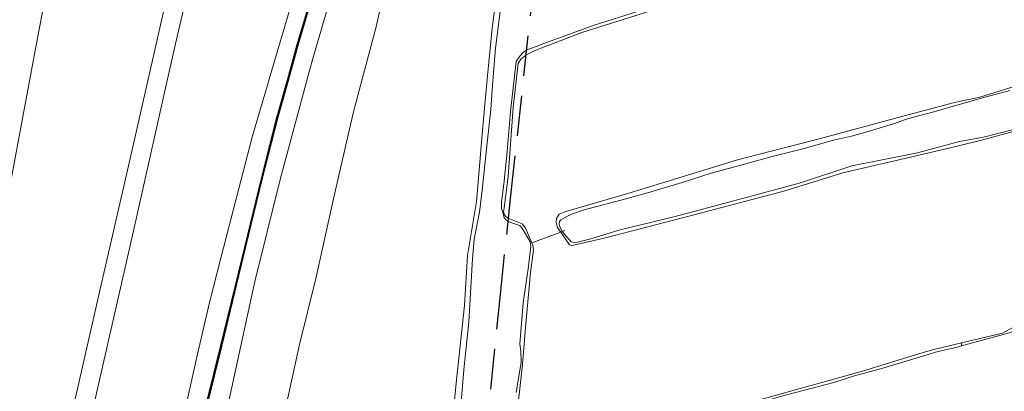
# Model space of a CAD drawing. Header units: metres. Extents: x 89872 to 94585, y 463299 to 469000.
# Tile 146 of 230: x 91319 to 91475, y 465691 to 465749. Entities that reach past the tile are written whole.
import ezdxf

# ---------------------------------------------------------------- set-up
doc = ezdxf.new("R2010")
doc.units = ezdxf.units.M
doc.linetypes.add('HIDDEN', pattern=[9.525, 6.35, -3.175])
for name, color, linetype, lineweight in [('B-WE-GR-BEPLANTING_CULTUUR-G', 251, 'CONTINUOUS', 13), ('B-WE-IE-TERREINAFSCHEIDING-G', 251, 'CONTINUOUS', 13), ('B-WE-IE-TERREINAFSCHEIDING_KUNSTMATIG_HEKWERK-G', 251, 'CONTINUOUS', 13), ('B-WE-KW-KUNSTWERK_GELUIDSWERING_SCHERM-G', 251, 'CONTINUOUS', 13), ('B-WE-OG-TOPOGRAFIE_WATER-GV', 251, 'CONTINUOUS', 13), ('B-WE-VH-VERHARDING-GV', 251, 'CONTINUOUS', 13), ('Percelen', 10, 'HIDDEN', 25)]:
    doc.layers.add(name, color=color, linetype=linetype, lineweight=lineweight)

msp = doc.modelspace()

# ---------------------------------------------------------------- linework, layer by layer
at = {"layer": 'B-WE-GR-BEPLANTING_CULTUUR-G'}
for p, q in [((91399.13, 465743.76), (91399.2, 465744.52)), ((91404.67, 465715.81), (91400.06, 465714.13)), ((91468.09, 465698.29), (91468.07, 465697.81))]:
    msp.add_line(p, q, dxfattribs=at)
for points in [[(91388.86, 465796.74), (91385.96, 465786.79), (91383.28, 465776.85), (91380.48, 465767.88), (91377.77, 465758.8), (91375.43, 465748.23), (91373.25, 465740), (91371.82, 465734.59), (91368.7, 465721.06), (91365.87, 465708.48), (91363.33, 465698.04), (91360.44, 465685.03), (91357.98, 465674.24), (91355.95, 465665.64), (91354.43, 465658.97)], [(91370.79, 465761.71), (91365.42, 465743.27), (91364.53, 465740), (91360.23, 465724.11), (91356.24, 465708), (91352.08, 465688.88), (91347.73, 465671.64), (91345.3, 465661.78)]]:
    msp.add_lwpolyline(points, dxfattribs=at)
at = {"layer": 'B-WE-IE-TERREINAFSCHEIDING-G'}
msp.add_lwpolyline([(91342.56, 465662.61), (91344.69, 465671.43), (91347.85, 465684.97), (91351, 465697.78), (91354.4, 465711.79), (91357.42, 465724.18), (91359.89, 465733.8), (91361.61, 465740), (91363.1, 465745.36), (91366.75, 465757.71), (91370.76, 465770.76), (91375.03, 465784.14), (91378.96, 465796.2), (91382.4, 465806.4), (91384.89, 465813.84), (91386.17, 465817.48), (91387.46, 465820.34), (91389.1, 465822.65), (91391.15, 465824.86), (91393.49, 465826.58), (91396.64, 465828.06)], dxfattribs=at)
at = {"layer": 'B-WE-IE-TERREINAFSCHEIDING_KUNSTMATIG_HEKWERK-G'}
for p, q in [((91404.91, 465715.9), (91404.67, 465715.81)), ((91405.33, 465716.05), (91404.91, 465715.9))]:
    msp.add_line(p, q, dxfattribs=at)
at = {"layer": 'B-WE-KW-KUNSTWERK_GELUIDSWERING_SCHERM-G'}
msp.add_lwpolyline([(91342.46, 465662.63), (91342.46, 465662.63), (91344.59, 465671.45), (91347.76, 465684.99), (91350.9, 465697.8), (91354.31, 465711.82), (91357.32, 465724.21), (91359.79, 465733.82), (91361.51, 465740), (91363, 465745.39), (91366.65, 465757.74), (91370.66, 465770.79), (91374.93, 465784.17), (91378.87, 465796.23), (91382.3, 465806.43), (91384.8, 465813.87), (91386.07, 465817.52), (91387.38, 465820.39), (91389.02, 465822.71), (91391.08, 465824.94), (91393.43, 465826.67), (91396.68, 465828.19)], dxfattribs=at)
at = {"layer": 'B-WE-OG-TOPOGRAFIE_WATER-GV'}
for points in [[(91441.49, 465948.23), (91435.43, 465926.79), (91430.11, 465906.76), (91425.27, 465889.67), (91420.58, 465872.82), (91416.07, 465856.01), (91411.62, 465839.66), (91407.39, 465823.1), (91403.87, 465807.85), (91401.79, 465798.88), (91399, 465786.28), (91396.96, 465773.51), (91395.43, 465761.15), (91393.73, 465747.49), (91393.04, 465740), (91392.4, 465733.09), (91391.31, 465720.65), (91389.9, 465712.12), (91389.4, 465704.18), (91388.21, 465692.92), (91387.15, 465682.48), (91386.17, 465672.55), (91385.13, 465662.92), (91383.2, 465650.22)], [(91399.13, 465743.76), (91400.7, 465744.56), (91407.99, 465747.34), (91421.94, 465751.75), (91434.69, 465755.93), (91445.79, 465759.98), (91451.55, 465762.52), (91451.9, 465762.83), (91451.95, 465763.14), (91451.43, 465765.06)], [(91439.09, 465758.09), (91430.24, 465755.21), (91419.96, 465751.69), (91409.97, 465748.52), (91402, 465745.61), (91400.75, 465745.14), (91399.31, 465744.59), (91399.2, 465744.52)], [(91388.82, 465688.27), (91389.33, 465694.06), (91390.13, 465701.63), (91390.67, 465711.58), (91390.98, 465714.68), (91391.78, 465718.97), (91392.2, 465722.43), (91393.03, 465729.92), (91393.59, 465735.16), (91393.86, 465739.04), (91394.32, 465744.88), (91395.07, 465750.67)], [(91499.74, 465746.04), (91499.71, 465745.93), (91499.27, 465745.37), (91498.75, 465745.05), (91493.84, 465743.43), (91483.45, 465740.82), (91478.12, 465739.33), (91470.99, 465737.13), (91467.01, 465736.28), (91458.06, 465733.92), (91445.78, 465730.59), (91432.65, 465727.22), (91415.3, 465721.93), (91405.44, 465719.07), (91404.42, 465718.62), (91403.97, 465717.93), (91403.96, 465717.31), (91404.15, 465716.55), (91404.67, 465715.81)], [(91399.2, 465744.52), (91398.79, 465744.24), (91398.18, 465743.6), (91397.63, 465742.79), (91397.33, 465740.46), (91396.69, 465734.86), (91396.16, 465728.55), (91395.66, 465723.38), (91395.3, 465720.59), (91395.28, 465719.56), (91395.53, 465718.72), (91395.72, 465718.05), (91395.95, 465717.74), (91396.46, 465717.44), (91397.85, 465716.98), (91398.24, 465716.82), (91398.52, 465716.5), (91399.1, 465715.53), (91399.82, 465714.25), (91399.94, 465713.6), (91399.55, 465710.37), (91398.7, 465704.62), (91398.2, 465698.13), (91398.33, 465696.91), (91398.41, 465695.25), (91397.6, 465690.45)], [(91400.06, 465714.13), (91399.02, 465716.54), (91398.57, 465717.09), (91396.46, 465717.93), (91395.97, 465718.25), (91395.77, 465718.53), (91395.62, 465719), (91395.71, 465719.65), (91396.34, 465724.61), (91397.12, 465735.49), (91397.92, 465742.44), (91398.34, 465743.13), (91399.13, 465743.76)], [(91404.5, 465716.7), (91404.4, 465717.09), (91404.44, 465717.47), (91404.67, 465717.73), (91405.74, 465718.33), (91406.5, 465718.71), (91408.38, 465719.35), (91415.19, 465721.12), (91418.75, 465722.14), (91423.9, 465723.63), (91428.48, 465725.11), (91433.74, 465726.54), (91438.13, 465727.74), (91443.17, 465729.02), (91447.83, 465730.34), (91450.69, 465730.96), (91453.34, 465731.72), (91455.06, 465732.21), (91457.35, 465732.94), (91459.25, 465733.58), (91460.5, 465733.98), (91463.72, 465734.83), (91467.36, 465735.85), (91472, 465737.19), (91475.75, 465738.21)], [(91404.67, 465715.81), (91406.07, 465713.8), (91406.46, 465713.67), (91411.74, 465714.9), (91425.12, 465718.39), (91439.97, 465722.25), (91449.31, 465725.17), (91459.55, 465727.53), (91467.22, 465729.36), (91471.27, 465730.33), (91483.6, 465733.71), (91490.96, 465735.85), (91498.95, 465738.03), (91500.18, 465738.22), (91500.99, 465738.16), (91501.09, 465738.1)], [(91501.08, 465738.65), (91500.65, 465738.83), (91500.22, 465738.8), (91497.83, 465738.13), (91490.62, 465736.22), (91484.4, 465734.2), (91476.3, 465732), (91471.59, 465730.82), (91467.75, 465730.1)], [(91467.75, 465730.1), (91461.15, 465728.32), (91450.74, 465726.3), (91442.61, 465723.59), (91434.79, 465721.5), (91422.75, 465718.27), (91413.83, 465716.1), (91409.41, 465714.75), (91407.3, 465714.22), (91406.76, 465714.17), (91406.32, 465714.28), (91404.91, 465715.9)], [(91404.91, 465715.9), (91404.9, 465715.91), (91404.5, 465716.7)], [(91398.59, 465694.88), (91399.06, 465700.72), (91399.86, 465709.43), (91400.36, 465712.97), (91400.24, 465713.72), (91400.06, 465714.13)], [(91508.37, 465709.82), (91507.63, 465709.29), (91502.46, 465707.68), (91492, 465704.83), (91479.48, 465701.55), (91477.35, 465701.07), (91476.2, 465700.71), (91474.57, 465699.83), (91468.09, 465698.29)], [(91468.07, 465697.81), (91472.35, 465698.98), (91475.86, 465699.96), (91477.25, 465700.62), (91478.71, 465701.12), (91483.49, 465702.24), (91490.58, 465703.98)], [(91468.09, 465698.29), (91463.73, 465697.26), (91461.66, 465696.65), (91452.42, 465693.81), (91438.61, 465690), (91430.3, 465687.64)], [(91451.14, 465693.07), (91455.64, 465694.32), (91461.99, 465696.22), (91463.99, 465696.83), (91467.62, 465697.69), (91468.07, 465697.81)], [(91397.96, 465679.08), (91397.29, 465679.53), (91397.04, 465680.16), (91396.98, 465681.11), (91397.55, 465685.45), (91398.59, 465694.88)], [(91430.65, 465687.26), (91432.83, 465687.82), (91439.6, 465689.86), (91447.86, 465692.02), (91451.14, 465693.07)]]:
    msp.add_lwpolyline(points, dxfattribs=at)
at = {"layer": 'B-WE-VH-VERHARDING-GV'}
for points in [[(91344.52, 465868.64), (91342.38, 465856.89), (91341.27, 465851.32), (91340.35, 465846.68), (91338.86, 465838.87), (91337.96, 465834.1), (91336.3, 465825.63), (91334.03, 465813.61), (91332.01, 465802.5), (91329.79, 465789.91), (91327.79, 465778.53), (91323.46, 465755.13), (91321.33, 465743.64), (91316.93, 465720.18), (91315.49, 465712.24), (91313.9, 465703.7), (91312.19, 465694.73), (91310.53, 465685.78), (91309.6, 465680.69), (91308.16, 465673.02), (91306.35, 465663.33)], [(91391.01, 465825.01), (91388.94, 465822.77), (91387.29, 465820.44), (91385.98, 465817.55), (91384.7, 465813.9), (91382.2, 465806.46), (91378.77, 465796.26), (91374.84, 465784.2), (91370.57, 465770.82), (91366.56, 465757.77), (91362.91, 465745.41), (91361.4, 465740), (91359.69, 465733.85), (91357.22, 465724.23), (91354.21, 465711.84), (91350.81, 465697.82), (91347.66, 465685.02), (91344.49, 465671.47), (91342.36, 465662.65)], [(91360.67, 465819.97), (91355.19, 465795.85), (91349.74, 465771.54), (91343.96, 465746.72), (91342.44, 465740), (91337.01, 465715.99), (91330.64, 465688.01), (91325.95, 465667.59)], [(91339.8, 465663.42), (91343.51, 465680.16), (91347.03, 465695.82), (91349.09, 465704.7), (91350.9, 465711.89), (91353.65, 465722.48), (91355.88, 465731.04), (91358.24, 465739.05), (91358.52, 465740), (91362.12, 465752.12), (91366.67, 465767.3), (91371.37, 465782.65), (91373.59, 465789.79), (91376.71, 465799.1), (91381.18, 465811.28)], [(91321.03, 465659.66), (91326.19, 465682.25), (91331.6, 465706.12), (91336.8, 465728.8), (91342.27, 465752.78), (91347.46, 465775.47)]]:
    msp.add_lwpolyline(points, dxfattribs=at)
at = {"layer": 'Percelen'}
msp.add_lwpolyline([(91391.35, 465670.1), (91392.65, 465681.5), (91395.11, 465705.95), (91396.76, 465721.57), (91399.96, 465750.9), (91403.27, 465776.23), (91406.48, 465794.56), (91412.18, 465819.13), (91412.61, 465820.43), (91425.07, 465867.27), (91450.09, 465961.94)], dxfattribs=at)

doc.saveas('drawing.dxf')
